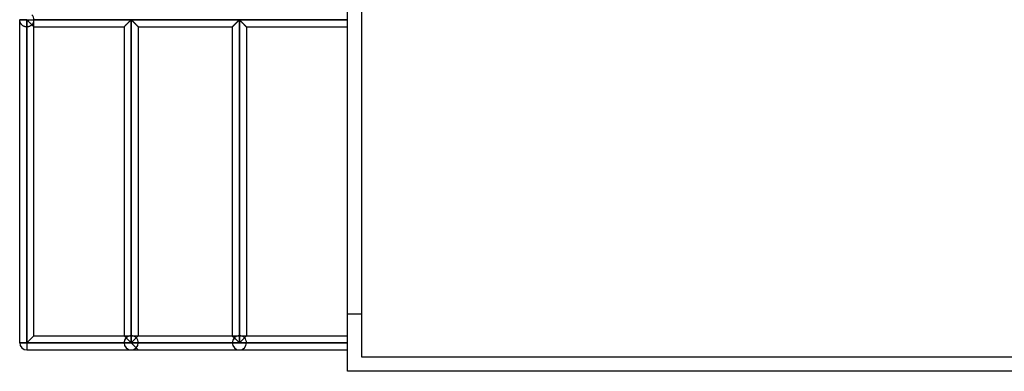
# Model space of a CAD drawing. Header units: millimetres. Extents: x -315 to 376, y -690 to 690.
# Tile 1 of 20: x -315 to 30, y -690 to -567. Entities that reach past the tile are written whole.
import ezdxf

# ---------------------------------------------------------------- set-up
doc = ezdxf.new("R2010")
doc.units = ezdxf.units.MM
doc.layers.add('MAIN-1', color=7, linetype='Continuous')
doc.layers.add('MAIN-2', color=7, linetype='Continuous')

msp = doc.modelspace()

# ---------------------------------------------------------------- linework, layer by layer
at = {"layer": 'MAIN-1'}
for p, q in [((-200, -690), (-200, 690)), ((-312.5, -566.67), (-315, -566.67)), ((-315, -566.74), (-312.5, -566.74)), ((-315, -680), (-315, -566.74)), ((-312.5, -566.67), (-312.5, -566.6)), ((-312.5, -566.67), (-200, -566.67)), ((-312.5, -566.74), (-312.5, -566.67)), ((-312.5, -566.74), (-312.42, -566.77)), ((-312.5, -680), (-312.5, -566.74)), ((-312.42, -566.77), (-312.36, -566.82)), ((-312.36, -566.82), (-312.31, -566.87)), ((-312.31, -566.87), (-312.25, -566.93)), ((-312.25, -566.93), (-312.19, -566.98)), ((-312.19, -566.98), (-312.13, -567.05)), ((-312.13, -567.05), (-312.06, -567.11)), ((-312.06, -567.11), (-312, -567.17)), ((-312, -567.17), (-311.93, -567.24)), ((-311.93, -567.24), (-311.86, -567.31)), ((-311.86, -567.31), (-311.79, -567.38)), ((-311.79, -567.38), (-311.72, -567.45)), ((-311.72, -567.45), (-311.65, -567.52)), ((-311.65, -567.52), (-311.58, -567.59)), ((-311.58, -567.59), (-311.5, -567.67)), ((-311.5, -567.67), (-311.43, -567.74)), ((-311.43, -567.74), (-311.36, -567.81)), ((-311.36, -567.81), (-311.28, -567.89)), ((-311.28, -567.89), (-311.21, -567.96)), ((-311.21, -567.96), (-311.14, -568.03)), ((-311.14, -568.03), (-311.06, -568.1)), ((-311.06, -568.1), (-310.99, -568.18)), ((-310.99, -568.18), (-310.92, -568.25)), ((-310.92, -568.25), (-310.85, -568.32)), ((-310.85, -568.32), (-310.78, -568.38)), ((-310.78, -568.38), (-310.72, -568.45)), ((-310.72, -568.45), (-310.65, -568.51)), ((-310.65, -568.51), (-310.59, -568.58)), ((-310.59, -568.58), (-310.53, -568.64)), ((-310.53, -568.64), (-310.47, -568.7)), ((-310.47, -568.7), (-310.41, -568.76)), ((-310.41, -568.76), (-310.35, -568.82)), ((-310.35, -568.82), (-310.3, -568.87)), ((-310.3, -568.87), (-310.25, -568.92)), ((-310.25, -568.92), (-310.2, -568.96)), ((-310.2, -568.96), (-310.16, -569)), ((-310.16, -569), (-310.13, -569.04)), ((-310.13, -569.04), (-310.09, -569.07)), ((-310.09, -569.07), (-310.07, -569.1)), ((-310.07, -569.1), (-310.04, -569.13)), ((-310.04, -569.13), (-310.02, -569.14)), ((-310.02, -569.14), (-310.01, -569.16)), ((-310.01, -569.16), (-310, -569.16)), ((-310, -569.16), (-310, -569.17)), ((-310, -677.5), (-310, -569.17)), ((-310, -569.17), (-278.4, -569.17)), ((-278.4, -569.17), (-278.39, -569.16)), ((-278.4, -569.17), (-278.4, -677.5)), ((-278.39, -569.16), (-278.38, -569.15)), ((-278.38, -569.15), (-278.36, -569.13)), ((-278.36, -569.13), (-278.33, -569.09)), ((-278.33, -569.09), (-278.29, -569.05)), ((-278.29, -569.05), (-278.24, -569)), ((-278.24, -569), (-278.18, -568.95)), ((-278.18, -568.95), (-278.12, -568.89)), ((-278.12, -568.89), (-278.05, -568.82)), ((-278.05, -568.82), (-277.97, -568.74)), ((-277.97, -568.74), (-277.89, -568.66)), ((-277.89, -568.66), (-277.81, -568.58)), ((-277.81, -568.58), (-277.73, -568.49)), ((-277.73, -568.49), (-277.64, -568.41)), ((-277.64, -568.41), (-277.55, -568.32)), ((-277.55, -568.32), (-277.46, -568.22)), ((-277.46, -568.22), (-277.36, -568.13)), ((-277.36, -568.13), (-277.26, -568.03)), ((-277.26, -568.03), (-277.17, -567.93)), ((-277.17, -567.93), (-277.07, -567.84)), ((-277.07, -567.84), (-276.97, -567.74)), ((-276.97, -567.74), (-276.87, -567.64)), ((-276.87, -567.64), (-276.77, -567.54)), ((-276.77, -567.54), (-276.68, -567.45)), ((-276.68, -567.45), (-276.58, -567.36)), ((-276.58, -567.36), (-276.49, -567.26)), ((-276.49, -567.26), (-276.4, -567.17)), ((-276.4, -567.17), (-276.31, -567.09)), ((-276.31, -567.09), (-276.23, -567)), ((-276.23, -567), (-276.15, -566.93)), ((-276.15, -566.93), (-276.07, -566.85)), ((-276.07, -566.85), (-276, -566.79)), ((-276, -566.79), (-275.9, -566.74)), ((-275.9, -566.74), (-275.8, -566.79)), ((-275.9, -566.74), (-275.9, -680)), ((-275.8, -566.79), (-275.73, -566.85)), ((-275.73, -566.85), (-275.65, -566.93)), ((-275.65, -566.93), (-275.57, -567)), ((-275.57, -567), (-275.49, -567.09)), ((-275.49, -567.09), (-275.4, -567.17)), ((-275.4, -567.17), (-275.31, -567.26)), ((-275.31, -567.26), (-275.22, -567.36)), ((-275.22, -567.36), (-275.12, -567.45)), ((-275.12, -567.45), (-275.03, -567.54)), ((-275.03, -567.54), (-274.93, -567.64)), ((-274.93, -567.64), (-274.83, -567.74)), ((-274.83, -567.74), (-274.73, -567.84)), ((-274.73, -567.84), (-274.63, -567.93)), ((-274.63, -567.93), (-274.54, -568.03)), ((-274.54, -568.03), (-274.44, -568.13)), ((-274.44, -568.13), (-274.34, -568.22)), ((-274.34, -568.22), (-274.25, -568.32)), ((-274.25, -568.32), (-274.16, -568.41)), ((-274.16, -568.41), (-274.07, -568.49)), ((-274.07, -568.49), (-273.99, -568.58)), ((-273.99, -568.58), (-273.91, -568.66)), ((-273.91, -568.66), (-273.83, -568.74)), ((-273.83, -568.74), (-273.75, -568.82)), ((-273.75, -568.82), (-273.68, -568.89)), ((-273.68, -568.89), (-273.62, -568.95)), ((-273.62, -568.95), (-273.56, -569)), ((-273.56, -569), (-273.51, -569.05)), ((-273.51, -569.05), (-273.47, -569.09)), ((-273.47, -569.09), (-273.44, -569.13)), ((-273.44, -569.13), (-273.42, -569.15)), ((-273.42, -569.15), (-273.41, -569.16)), ((-273.41, -569.16), (-273.4, -569.17)), ((-273.4, -569.17), (-240.45, -569.17)), ((-273.4, -569.17), (-273.4, -677.5)), ((-240.45, -569.17), (-240.44, -569.16)), ((-240.45, -569.17), (-240.45, -677.5)), ((-240.44, -569.16), (-240.43, -569.15)), ((-240.43, -569.15), (-240.41, -569.13)), ((-240.41, -569.13), (-240.38, -569.09)), ((-240.38, -569.09), (-240.34, -569.05)), ((-240.34, -569.05), (-240.29, -569)), ((-240.29, -569), (-240.23, -568.95)), ((-240.23, -568.95), (-240.17, -568.89)), ((-240.17, -568.89), (-240.1, -568.82)), ((-240.1, -568.82), (-240.02, -568.74)), ((-240.02, -568.74), (-239.94, -568.66)), ((-239.94, -568.66), (-239.86, -568.58)), ((-239.86, -568.58), (-239.78, -568.49)), ((-239.78, -568.49), (-239.69, -568.41)), ((-239.69, -568.41), (-239.6, -568.32)), ((-239.6, -568.32), (-239.51, -568.22)), ((-239.51, -568.22), (-239.41, -568.13)), ((-239.41, -568.13), (-239.31, -568.03)), ((-239.31, -568.03), (-239.22, -567.93)), ((-239.22, -567.93), (-239.12, -567.84)), ((-239.12, -567.84), (-239.02, -567.74)), ((-239.02, -567.74), (-238.92, -567.64)), ((-238.92, -567.64), (-238.82, -567.54)), ((-238.82, -567.54), (-238.73, -567.45)), ((-238.73, -567.45), (-238.63, -567.36)), ((-238.63, -567.36), (-238.54, -567.26)), ((-238.54, -567.26), (-238.45, -567.17)), ((-238.45, -567.17), (-238.36, -567.09)), ((-238.36, -567.09), (-238.28, -567)), ((-238.28, -567), (-238.2, -566.93)), ((-238.2, -566.93), (-238.12, -566.85)), ((-238.12, -566.85), (-238.05, -566.79)), ((-238.05, -566.79), (-237.95, -566.74)), ((-237.95, -566.74), (-237.95, -680)), ((-237.95, -566.74), (-237.85, -566.79)), ((-237.85, -566.79), (-237.77, -566.86)), ((-237.77, -566.86), (-237.69, -566.93)), ((-237.69, -566.93), (-237.61, -567.01)), ((-237.61, -567.01), (-237.52, -567.1)), ((-237.52, -567.1), (-237.43, -567.19)), ((-237.43, -567.19), (-237.34, -567.28)), ((-237.34, -567.28), (-237.24, -567.38)), ((-237.24, -567.38), (-237.14, -567.48)), ((-237.14, -567.48), (-237.05, -567.57)), ((-237.05, -567.57), (-236.94, -567.67)), ((-236.94, -567.67), (-236.84, -567.78)), ((-236.84, -567.78), (-236.74, -567.88)), ((-236.74, -567.88), (-236.64, -567.98)), ((-236.64, -567.98), (-236.54, -568.08)), ((-236.54, -568.08), (-236.44, -568.18)), ((-236.44, -568.18), (-236.35, -568.27)), ((-236.35, -568.27), (-236.25, -568.37)), ((-236.25, -568.37), (-236.16, -568.46)), ((-236.16, -568.46), (-236.07, -568.55)), ((-236.07, -568.55), (-235.98, -568.63)), ((-235.98, -568.63), (-235.9, -568.72)), ((-235.9, -568.72), (-235.82, -568.8)), ((-235.82, -568.8), (-235.75, -568.87)), ((-235.75, -568.87), (-235.68, -568.94)), ((-235.68, -568.94), (-235.62, -568.99)), ((-235.62, -568.99), (-235.57, -569.05)), ((-235.57, -569.05), (-235.53, -569.09)), ((-235.53, -569.09), (-235.49, -569.12)), ((-235.49, -569.12), (-235.47, -569.15)), ((-235.47, -569.15), (-235.46, -569.16)), ((-235.46, -569.16), (-235.45, -569.17)), ((-235.45, -569.17), (-200, -569.17)), ((-235.45, -569.17), (-235.45, -677.5)), ((-312.5, -680), (-315, -680)), ((-312.5, -680), (-310, -677.5)), ((-275.9, -680), (-312.5, -680)), ((-312.5, -680), (-312.5, -682.5)), ((-310, -677.5), (-278.4, -677.5)), ((-275.9, -680), (-278.4, -677.5)), ((-273.4, -677.5), (-275.9, -680)), ((-237.95, -680), (-275.9, -680)), ((-273.4, -677.5), (-240.45, -677.5)), ((-240.45, -677.5), (-237.95, -680)), ((-235.45, -677.5), (-237.95, -680)), ((-200, -680), (-237.95, -680)), ((-235.45, -677.5), (-200, -677.5)), ((-312.5, -682.5), (-275.9, -682.5)), ((-275.9, -682.5), (-237.95, -682.5)), ((-237.95, -682.5), (-200, -682.5)), ((200, -690), (-200, -690))]:
    msp.add_line(p, q, dxfattribs=at)
for centre, start, end in [((-312.5, -566.67), 178.3794, 180), ((-312.5, -566.67), 180, 181.6206), ((-312.5, -680), 180, 270)]:
    msp.add_arc(centre, 2.5, start, end, dxfattribs=at)
at = {"layer": 'MAIN-2'}
for p, q in [((-195, -685), (-195, 685)), ((-315, -566.67), (-315, -566.67)), ((-312.5, -566.67), (-315, -566.67)), ((-312.5, -566.74), (-315, -566.74)), ((-315, -566.8), (-315, -566.74)), ((-314.99, -566.89), (-315, -566.8)), ((-314.98, -566.98), (-314.99, -566.89)), ((-314.97, -567.08), (-314.98, -566.98)), ((-314.95, -567.18), (-314.97, -567.08)), ((-314.92, -567.29), (-314.95, -567.18)), ((-314.89, -567.41), (-314.92, -567.29)), ((-314.85, -567.52), (-314.89, -567.41)), ((-314.8, -567.64), (-314.85, -567.52)), ((-314.75, -567.76), (-314.8, -567.64)), ((-314.69, -567.88), (-314.75, -567.76)), ((-314.61, -568), (-314.69, -567.88)), ((-314.54, -568.12), (-314.61, -568)), ((-314.45, -568.23), (-314.54, -568.12)), ((-314.35, -568.35), (-314.45, -568.23)), ((-314.25, -568.45), (-314.35, -568.35)), ((-314.13, -568.56), (-314.25, -568.45)), ((-314.01, -568.66), (-314.13, -568.56)), ((-313.87, -568.76), (-314.01, -568.66)), ((-313.72, -568.85), (-313.87, -568.76)), ((-313.57, -568.93), (-313.72, -568.85)), ((-313.4, -569), (-313.57, -568.93)), ((-313.23, -569.06), (-313.4, -569)), ((-313.05, -569.11), (-313.23, -569.06)), ((-312.87, -569.14), (-313.05, -569.11)), ((-312.69, -569.16), (-312.87, -569.14)), ((-312.5, -569.17), (-312.69, -569.16)), ((-312.5, -566.6), (-312.5, -566.67)), ((-312.5, -566.67), (-312.5, -566.74)), ((-312.5, -566.67), (-200, -566.67)), ((-312.5, -566.74), (-312.5, -680)), ((-312.4, -566.79), (-312.5, -566.74)), ((-312.39, -569.16), (-312.5, -569.17)), ((-312.5, -569.17), (-312.5, -680)), ((-312.5, -569.17), (-312.5, -680)), ((-312.5, -680), (-312.5, -569.17)), ((-312.5, -569.17), (-312.5, -680)), ((-312.5, -680), (-312.5, -569.17)), ((-312.5, -569.17), (-312.5, -680)), ((-312.5, -680), (-312.5, -569.17)), ((-312.5, -569.17), (-312.5, -680)), ((-312.5, -680), (-312.5, -569.17)), ((-312.5, -569.17), (-312.5, -680)), ((-312.5, -680), (-312.5, -569.17)), ((-312.5, -569.17), (-312.5, -680)), ((-312.5, -680), (-312.5, -569.17)), ((-312.5, -569.17), (-312.5, -680)), ((-312.5, -680), (-312.5, -569.17)), ((-312.5, -569.17), (-312.5, -680)), ((-312.5, -680), (-312.5, -569.17)), ((-312.5, -569.17), (-312.5, -680)), ((-312.5, -680), (-312.5, -569.17)), ((-312.5, -569.17), (-312.5, -680)), ((-312.5, -680), (-312.5, -569.17)), ((-312.5, -569.17), (-312.5, -680)), ((-312.5, -680), (-312.5, -569.17)), ((-312.5, -569.17), (-312.5, -680)), ((-312.5, -680), (-312.5, -569.17)), ((-312.5, -569.17), (-312.5, -680)), ((-312.5, -680), (-312.5, -569.17)), ((-312.5, -569.17), (-312.5, -680)), ((-312.5, -680), (-312.5, -569.17)), ((-312.5, -569.17), (-312.5, -680)), ((-312.5, -680), (-312.5, -569.17)), ((-312.5, -569.17), (-312.5, -680)), ((-312.5, -680), (-312.5, -569.17)), ((-312.5, -569.17), (-312.5, -680)), ((-312.5, -680), (-312.5, -569.17)), ((-312.5, -569.17), (-312.5, -680)), ((-312.5, -680), (-312.5, -569.17)), ((-312.5, -569.17), (-312.5, -680)), ((-312.5, -680), (-312.5, -569.17)), ((-312.5, -569.17), (-312.5, -680)), ((-312.5, -680), (-312.5, -569.17)), ((-312.5, -569.17), (-312.5, -680)), ((-312.5, -680), (-312.5, -569.17)), ((-312.5, -569.17), (-312.5, -680)), ((-312.5, -680), (-312.5, -569.17)), ((-312.5, -569.17), (-312.5, -680)), ((-312.5, -680), (-312.5, -569.17)), ((-312.5, -680), (-312.5, -569.17)), ((-312.31, -566.87), (-312.4, -566.79)), ((-312.28, -569.16), (-312.39, -569.16)), ((-312.23, -566.95), (-312.31, -566.87)), ((-312.17, -569.15), (-312.28, -569.16)), ((-312.14, -567.03), (-312.23, -566.95)), ((-312.07, -569.13), (-312.17, -569.15)), ((-312.05, -567.12), (-312.14, -567.03)), ((-311.96, -569.11), (-312.07, -569.13)), ((-311.95, -567.22), (-312.05, -567.12)), ((-311.85, -569.08), (-311.96, -569.11)), ((-311.85, -567.32), (-311.95, -567.22)), ((-311.75, -567.42), (-311.85, -567.32)), ((-311.75, -569.05), (-311.85, -569.08)), ((-311.65, -567.52), (-311.75, -567.42)), ((-311.65, -569.02), (-311.75, -569.05)), ((-311.54, -567.63), (-311.65, -567.52)), ((-311.55, -568.98), (-311.65, -569.02)), ((-311.45, -568.94), (-311.55, -568.98)), ((-311.44, -567.73), (-311.54, -567.63)), ((-311.36, -568.89), (-311.45, -568.94)), ((-311.33, -567.84), (-311.44, -567.73)), ((-311.27, -568.84), (-311.36, -568.89)), ((-311.22, -567.95), (-311.33, -567.84)), ((-311.18, -568.79), (-311.27, -568.84)), ((-311.12, -568.05), (-311.22, -567.95)), ((-311.1, -568.74), (-311.18, -568.79)), ((-311.01, -568.16), (-311.12, -568.05)), ((-311.02, -568.68), (-311.1, -568.74)), ((-310.94, -568.62), (-311.02, -568.68)), ((-310.91, -568.26), (-311.01, -568.16)), ((-310.87, -568.56), (-310.94, -568.62)), ((-310.81, -568.36), (-310.91, -568.26)), ((-310.8, -568.5), (-310.87, -568.56)), ((-310.72, -568.45), (-310.81, -568.36)), ((-310.73, -568.44), (-310.8, -568.5)), ((-310.66, -568.5), (-310.73, -568.44)), ((-310.73, -568.44), (-310.64, -568.53)), ((-310.62, -568.55), (-310.72, -568.45)), ((-310.59, -568.57), (-310.66, -568.5)), ((-310.64, -568.53), (-310.55, -568.62)), ((-310.53, -568.64), (-310.62, -568.55)), ((-310.53, -568.64), (-310.59, -568.57)), ((-310.55, -568.62), (-310.46, -568.71)), ((-310.46, -568.71), (-310.53, -568.64)), ((-310.44, -568.72), (-310.53, -568.64)), ((-310.4, -568.77), (-310.46, -568.71)), ((-310.46, -568.71), (-310.38, -568.79)), ((-310.36, -568.81), (-310.44, -568.72)), ((-310.34, -568.83), (-310.4, -568.77)), ((-310.38, -568.79), (-310.3, -568.87)), ((-310.29, -568.88), (-310.36, -568.81)), ((-310.29, -568.88), (-310.34, -568.83)), ((-310.3, -568.87), (-310.23, -568.94)), ((-310.23, -568.93), (-310.29, -568.88)), ((-310.22, -568.95), (-310.29, -568.88)), ((-310.19, -568.98), (-310.23, -568.93)), ((-310.23, -568.94), (-310.17, -569)), ((-310.16, -569.01), (-310.22, -568.95)), ((-310.14, -569.02), (-310.19, -568.98)), ((-310.17, -569), (-310.11, -569.05)), ((-310.11, -569.06), (-310.16, -569.01)), ((-310.11, -569.06), (-310.14, -569.02)), ((-310.11, -569.05), (-310.07, -569.1)), ((-310.08, -569.09), (-310.11, -569.06)), ((-310.06, -569.1), (-310.11, -569.06)), ((-310.05, -569.12), (-310.08, -569.09)), ((-310.07, -569.1), (-310.04, -569.13)), ((-310.03, -569.14), (-310.06, -569.1)), ((-310.03, -569.14), (-310.05, -569.12)), ((-310.04, -569.13), (-310.01, -569.15)), ((-310.01, -569.15), (-310.03, -569.14)), ((-310.01, -569.16), (-310.03, -569.14)), ((-310, -569.16), (-310.01, -569.15)), ((-310.01, -569.15), (-310, -569.16)), ((-310, -569.17), (-310.01, -569.16)), ((-310, -566.67), (-310, -566.67)), ((-200, -566.67), (-310, -566.67)), ((-200, -566.67), (-310, -566.67)), ((-310, -569.17), (-310, -566.74)), ((-310, -569.17), (-310, -569.16)), ((-310, -569.16), (-310, -569.17)), ((-278.39, -569.16), (-278.4, -569.17)), ((-278.39, -569.16), (-278.4, -569.17)), ((-278.4, -569.17), (-278.39, -569.16)), ((-278.4, -569.17), (-278.4, -569.17)), ((-278.37, -569.14), (-278.39, -569.16)), ((-278.39, -569.16), (-278.37, -569.14)), ((-278.38, -569.15), (-278.39, -569.16)), ((-278.36, -569.13), (-278.38, -569.15)), ((-278.34, -569.11), (-278.37, -569.14)), ((-278.37, -569.14), (-278.34, -569.11)), ((-278.33, -569.09), (-278.36, -569.13)), ((-278.31, -569.08), (-278.34, -569.11)), ((-278.34, -569.11), (-278.31, -569.08)), ((-278.29, -569.05), (-278.33, -569.09)), ((-278.27, -569.03), (-278.31, -569.08)), ((-278.31, -569.08), (-278.27, -569.03)), ((-278.24, -569), (-278.29, -569.05)), ((-278.21, -568.98), (-278.27, -569.03)), ((-278.27, -569.03), (-278.21, -568.98)), ((-278.18, -568.95), (-278.24, -569)), ((-278.16, -568.92), (-278.21, -568.98)), ((-278.21, -568.98), (-278.16, -568.92)), ((-278.12, -568.89), (-278.18, -568.95)), ((-278.09, -568.86), (-278.16, -568.92)), ((-278.16, -568.92), (-278.09, -568.86)), ((-278.05, -568.82), (-278.12, -568.89)), ((-278.02, -568.79), (-278.09, -568.86)), ((-278.09, -568.86), (-278.02, -568.79)), ((-277.97, -568.74), (-278.05, -568.82)), ((-277.95, -568.71), (-278.02, -568.79)), ((-278.02, -568.79), (-277.95, -568.71)), ((-277.89, -568.66), (-277.97, -568.74)), ((-277.87, -568.63), (-277.95, -568.71)), ((-277.95, -568.71), (-277.87, -568.63)), ((-277.81, -568.58), (-277.89, -568.66)), ((-277.78, -568.55), (-277.87, -568.63)), ((-277.87, -568.63), (-277.78, -568.55)), ((-277.73, -568.49), (-277.81, -568.58)), ((-277.7, -568.47), (-277.78, -568.55)), ((-277.78, -568.55), (-277.7, -568.47)), ((-277.64, -568.41), (-277.73, -568.49)), ((-277.61, -568.38), (-277.7, -568.47)), ((-277.7, -568.47), (-277.61, -568.38)), ((-277.55, -568.32), (-277.64, -568.41)), ((-277.52, -568.29), (-277.61, -568.38)), ((-277.61, -568.38), (-277.52, -568.29)), ((-277.46, -568.22), (-277.55, -568.32)), ((-277.43, -568.2), (-277.52, -568.29)), ((-277.52, -568.29), (-277.43, -568.2)), ((-277.36, -568.13), (-277.46, -568.22)), ((-277.34, -568.11), (-277.43, -568.2)), ((-277.43, -568.2), (-277.34, -568.11)), ((-277.26, -568.03), (-277.36, -568.13)), ((-277.24, -568.01), (-277.34, -568.11)), ((-277.34, -568.11), (-277.24, -568.01)), ((-277.17, -567.93), (-277.26, -568.03)), ((-277.15, -567.91), (-277.24, -568.01)), ((-277.24, -568.01), (-277.15, -567.91)), ((-277.07, -567.84), (-277.17, -567.93)), ((-277.05, -567.82), (-277.15, -567.91)), ((-277.15, -567.91), (-277.05, -567.82)), ((-276.97, -567.74), (-277.07, -567.84)), ((-276.95, -567.72), (-277.05, -567.82)), ((-277.05, -567.82), (-276.95, -567.72)), ((-276.87, -567.64), (-276.97, -567.74)), ((-276.86, -567.62), (-276.95, -567.72)), ((-276.95, -567.72), (-276.86, -567.62)), ((-276.77, -567.54), (-276.87, -567.64)), ((-276.76, -567.53), (-276.86, -567.62)), ((-276.86, -567.62), (-276.76, -567.53)), ((-276.68, -567.45), (-276.77, -567.54)), ((-276.67, -567.44), (-276.76, -567.53)), ((-276.76, -567.53), (-276.67, -567.44)), ((-276.58, -567.36), (-276.68, -567.45)), ((-276.57, -567.34), (-276.67, -567.44)), ((-276.67, -567.44), (-276.57, -567.34)), ((-276.49, -567.26), (-276.58, -567.36)), ((-276.48, -567.25), (-276.57, -567.34)), ((-276.57, -567.34), (-276.48, -567.25)), ((-276.4, -567.17), (-276.49, -567.26)), ((-276.39, -567.17), (-276.48, -567.25)), ((-276.48, -567.25), (-276.39, -567.17)), ((-276.31, -567.09), (-276.4, -567.17)), ((-276.31, -567.08), (-276.39, -567.17)), ((-276.39, -567.17), (-276.31, -567.08)), ((-276.23, -567), (-276.31, -567.09)), ((-276.23, -567), (-276.31, -567.08)), ((-276.31, -567.08), (-276.23, -567)), ((-276.15, -566.92), (-276.23, -567)), ((-276.23, -567), (-276.15, -566.92)), ((-276.15, -566.93), (-276.23, -567)), ((-276.07, -566.85), (-276.15, -566.93)), ((-276.07, -566.85), (-276.15, -566.92)), ((-276.15, -566.92), (-276.07, -566.85)), ((-276, -566.79), (-276.07, -566.85)), ((-276, -566.79), (-276.07, -566.85)), ((-276.07, -566.85), (-276, -566.79)), ((-275.9, -566.74), (-276, -566.79)), ((-275.9, -566.74), (-276, -566.79)), ((-276, -566.79), (-275.9, -566.74)), ((-275.8, -566.79), (-275.9, -566.74)), ((-275.9, -677.5), (-275.9, -566.74)), ((-275.9, -566.74), (-275.9, -677.5)), ((-275.9, -680), (-275.9, -566.74)), ((-275.9, -566.74), (-275.8, -566.79)), ((-275.8, -566.79), (-275.9, -566.74)), ((-275.73, -566.85), (-275.8, -566.79)), ((-275.8, -566.79), (-275.73, -566.85)), ((-275.73, -566.85), (-275.8, -566.79)), ((-275.65, -566.93), (-275.73, -566.85)), ((-275.73, -566.85), (-275.65, -566.92)), ((-275.65, -566.92), (-275.73, -566.85)), ((-275.65, -566.92), (-275.57, -567)), ((-275.57, -567), (-275.65, -566.92)), ((-275.57, -567), (-275.65, -566.93)), ((-275.49, -567.09), (-275.57, -567)), ((-275.57, -567), (-275.49, -567.08)), ((-275.49, -567.08), (-275.57, -567)), ((-275.49, -567.08), (-275.41, -567.17)), ((-275.41, -567.17), (-275.49, -567.08)), ((-275.4, -567.17), (-275.49, -567.09)), ((-275.41, -567.17), (-275.32, -567.25)), ((-275.32, -567.25), (-275.41, -567.17)), ((-275.31, -567.26), (-275.4, -567.17)), ((-275.32, -567.25), (-275.23, -567.34)), ((-275.23, -567.34), (-275.32, -567.25)), ((-275.22, -567.36), (-275.31, -567.26)), ((-275.23, -567.34), (-275.13, -567.44)), ((-275.13, -567.44), (-275.23, -567.34)), ((-275.12, -567.45), (-275.22, -567.36)), ((-275.13, -567.44), (-275.04, -567.53)), ((-275.04, -567.53), (-275.13, -567.44)), ((-275.03, -567.54), (-275.12, -567.45)), ((-275.04, -567.53), (-274.94, -567.62)), ((-274.94, -567.62), (-275.04, -567.53)), ((-274.93, -567.64), (-275.03, -567.54)), ((-274.94, -567.62), (-274.85, -567.72)), ((-274.85, -567.72), (-274.94, -567.62)), ((-274.83, -567.74), (-274.93, -567.64)), ((-274.85, -567.72), (-274.75, -567.82)), ((-274.75, -567.82), (-274.85, -567.72)), ((-274.73, -567.84), (-274.83, -567.74)), ((-274.75, -567.82), (-274.65, -567.91)), ((-274.65, -567.91), (-274.75, -567.82)), ((-274.63, -567.93), (-274.73, -567.84)), ((-274.65, -567.91), (-274.56, -568.01)), ((-274.56, -568.01), (-274.65, -567.91)), ((-274.54, -568.03), (-274.63, -567.93)), ((-274.56, -568.01), (-274.46, -568.11)), ((-274.46, -568.11), (-274.56, -568.01)), ((-274.44, -568.13), (-274.54, -568.03)), ((-274.46, -568.11), (-274.37, -568.2)), ((-274.37, -568.2), (-274.46, -568.11)), ((-274.34, -568.22), (-274.44, -568.13)), ((-274.37, -568.2), (-274.28, -568.29)), ((-274.28, -568.29), (-274.37, -568.2)), ((-274.25, -568.32), (-274.34, -568.22)), ((-274.28, -568.29), (-274.19, -568.38)), ((-274.19, -568.38), (-274.28, -568.29)), ((-274.16, -568.41), (-274.25, -568.32)), ((-274.19, -568.38), (-274.1, -568.47)), ((-274.1, -568.47), (-274.19, -568.38)), ((-274.07, -568.49), (-274.16, -568.41)), ((-274.1, -568.47), (-274.02, -568.55)), ((-274.02, -568.55), (-274.1, -568.47)), ((-273.99, -568.58), (-274.07, -568.49)), ((-274.02, -568.55), (-273.93, -568.63)), ((-273.93, -568.63), (-274.02, -568.55)), ((-273.91, -568.66), (-273.99, -568.58)), ((-273.93, -568.63), (-273.85, -568.71)), ((-273.85, -568.71), (-273.93, -568.63)), ((-273.83, -568.74), (-273.91, -568.66)), ((-273.85, -568.71), (-273.78, -568.79)), ((-273.78, -568.79), (-273.85, -568.71)), ((-273.75, -568.82), (-273.83, -568.74)), ((-273.78, -568.79), (-273.71, -568.86)), ((-273.71, -568.86), (-273.78, -568.79)), ((-273.68, -568.89), (-273.75, -568.82)), ((-273.71, -568.86), (-273.64, -568.92)), ((-273.64, -568.92), (-273.71, -568.86)), ((-273.62, -568.95), (-273.68, -568.89)), ((-273.64, -568.92), (-273.59, -568.98)), ((-273.59, -568.98), (-273.64, -568.92)), ((-273.56, -569), (-273.62, -568.95)), ((-273.59, -568.98), (-273.53, -569.03)), ((-273.53, -569.03), (-273.59, -568.98)), ((-273.51, -569.05), (-273.56, -569)), ((-273.53, -569.03), (-273.49, -569.08)), ((-273.49, -569.08), (-273.53, -569.03)), ((-273.47, -569.09), (-273.51, -569.05)), ((-273.49, -569.08), (-273.46, -569.11)), ((-273.46, -569.11), (-273.49, -569.08)), ((-273.44, -569.13), (-273.47, -569.09)), ((-273.46, -569.11), (-273.43, -569.14)), ((-273.43, -569.14), (-273.46, -569.11)), ((-273.42, -569.15), (-273.44, -569.13)), ((-273.43, -569.14), (-273.41, -569.16)), ((-273.41, -569.16), (-273.43, -569.14)), ((-273.41, -569.16), (-273.42, -569.15)), ((-273.4, -569.17), (-273.41, -569.16)), ((-273.41, -569.16), (-273.4, -569.17)), ((-273.4, -569.17), (-273.41, -569.16)), ((-273.4, -569.17), (-273.4, -569.17)), ((-240.44, -569.16), (-240.45, -569.17)), ((-240.44, -569.16), (-240.45, -569.17)), ((-240.45, -569.17), (-240.44, -569.16)), ((-240.45, -569.17), (-240.45, -569.17)), ((-240.42, -569.14), (-240.44, -569.16)), ((-240.44, -569.16), (-240.42, -569.14)), ((-240.43, -569.15), (-240.44, -569.16)), ((-240.41, -569.13), (-240.43, -569.15)), ((-240.39, -569.11), (-240.42, -569.14)), ((-240.42, -569.14), (-240.39, -569.11)), ((-240.38, -569.09), (-240.41, -569.13)), ((-240.36, -569.08), (-240.39, -569.11)), ((-240.39, -569.11), (-240.36, -569.08)), ((-240.34, -569.05), (-240.38, -569.09)), ((-240.32, -569.03), (-240.36, -569.08)), ((-240.36, -569.08), (-240.32, -569.03)), ((-240.29, -569), (-240.34, -569.05)), ((-240.26, -568.98), (-240.32, -569.03)), ((-240.32, -569.03), (-240.26, -568.98)), ((-240.23, -568.95), (-240.29, -569)), ((-240.21, -568.92), (-240.26, -568.98)), ((-240.26, -568.98), (-240.21, -568.92)), ((-240.17, -568.89), (-240.23, -568.95)), ((-240.14, -568.86), (-240.21, -568.92)), ((-240.21, -568.92), (-240.14, -568.86)), ((-240.1, -568.82), (-240.17, -568.89)), ((-240.07, -568.79), (-240.14, -568.86)), ((-240.14, -568.86), (-240.07, -568.79)), ((-240.02, -568.74), (-240.1, -568.82)), ((-240, -568.71), (-240.07, -568.79)), ((-240.07, -568.79), (-240, -568.71)), ((-239.94, -568.66), (-240.02, -568.74)), ((-239.92, -568.63), (-240, -568.71)), ((-240, -568.71), (-239.92, -568.63)), ((-239.86, -568.58), (-239.94, -568.66)), ((-239.83, -568.55), (-239.92, -568.63)), ((-239.92, -568.63), (-239.83, -568.55)), ((-239.78, -568.49), (-239.86, -568.58)), ((-239.75, -568.47), (-239.83, -568.55)), ((-239.83, -568.55), (-239.75, -568.47)), ((-239.69, -568.41), (-239.78, -568.49)), ((-239.66, -568.38), (-239.75, -568.47)), ((-239.75, -568.47), (-239.66, -568.38)), ((-239.6, -568.32), (-239.69, -568.41)), ((-239.57, -568.29), (-239.66, -568.38)), ((-239.66, -568.38), (-239.57, -568.29)), ((-239.51, -568.22), (-239.6, -568.32)), ((-239.48, -568.2), (-239.57, -568.29)), ((-239.57, -568.29), (-239.48, -568.2)), ((-239.41, -568.13), (-239.51, -568.22)), ((-239.39, -568.11), (-239.48, -568.2)), ((-239.48, -568.2), (-239.39, -568.11)), ((-239.31, -568.03), (-239.41, -568.13)), ((-239.29, -568.01), (-239.39, -568.11)), ((-239.39, -568.11), (-239.29, -568.01)), ((-239.22, -567.93), (-239.31, -568.03)), ((-239.2, -567.91), (-239.29, -568.01)), ((-239.29, -568.01), (-239.2, -567.91)), ((-239.12, -567.84), (-239.22, -567.93)), ((-239.1, -567.82), (-239.2, -567.91)), ((-239.2, -567.91), (-239.1, -567.82)), ((-239.02, -567.74), (-239.12, -567.84)), ((-239, -567.72), (-239.1, -567.82)), ((-239.1, -567.82), (-239, -567.72)), ((-238.92, -567.64), (-239.02, -567.74)), ((-238.91, -567.62), (-239, -567.72)), ((-239, -567.72), (-238.91, -567.62)), ((-238.82, -567.54), (-238.92, -567.64)), ((-238.81, -567.53), (-238.91, -567.62)), ((-238.91, -567.62), (-238.81, -567.53)), ((-238.73, -567.45), (-238.82, -567.54)), ((-238.72, -567.44), (-238.81, -567.53)), ((-238.81, -567.53), (-238.72, -567.44)), ((-238.63, -567.36), (-238.73, -567.45)), ((-238.62, -567.34), (-238.72, -567.44)), ((-238.72, -567.44), (-238.62, -567.34)), ((-238.54, -567.26), (-238.63, -567.36)), ((-238.53, -567.25), (-238.62, -567.34)), ((-238.62, -567.34), (-238.53, -567.25)), ((-238.45, -567.17), (-238.54, -567.26)), ((-238.44, -567.17), (-238.53, -567.25)), ((-238.53, -567.25), (-238.44, -567.17)), ((-238.36, -567.09), (-238.45, -567.17)), ((-238.36, -567.08), (-238.44, -567.17)), ((-238.44, -567.17), (-238.36, -567.08)), ((-238.28, -567), (-238.36, -567.09)), ((-238.28, -567), (-238.36, -567.08)), ((-238.36, -567.08), (-238.28, -567)), ((-238.2, -566.92), (-238.28, -567)), ((-238.28, -567), (-238.2, -566.92)), ((-238.2, -566.93), (-238.28, -567)), ((-238.12, -566.85), (-238.2, -566.93)), ((-238.12, -566.85), (-238.2, -566.92)), ((-238.2, -566.92), (-238.12, -566.85)), ((-238.05, -566.79), (-238.12, -566.85)), ((-238.05, -566.79), (-238.12, -566.85)), ((-238.12, -566.85), (-238.05, -566.79)), ((-237.95, -566.74), (-238.05, -566.79)), ((-237.95, -566.74), (-238.05, -566.79)), ((-238.05, -566.79), (-237.95, -566.74)), ((-237.95, -677.5), (-237.95, -566.74)), ((-237.85, -566.79), (-237.95, -566.74)), ((-237.95, -566.74), (-237.95, -677.5)), ((-237.95, -680), (-237.95, -566.74)), ((-237.95, -566.74), (-237.85, -566.79)), ((-237.85, -566.79), (-237.95, -566.74)), ((-237.78, -566.85), (-237.85, -566.79)), ((-237.85, -566.79), (-237.78, -566.85)), ((-237.78, -566.85), (-237.85, -566.79)), ((-237.7, -566.93), (-237.78, -566.85)), ((-237.78, -566.85), (-237.7, -566.92)), ((-237.7, -566.92), (-237.78, -566.85)), ((-237.7, -566.92), (-237.62, -567)), ((-237.62, -567), (-237.7, -566.92)), ((-237.62, -567), (-237.7, -566.93)), ((-237.54, -567.09), (-237.62, -567)), ((-237.62, -567), (-237.54, -567.08)), ((-237.54, -567.08), (-237.62, -567)), ((-237.54, -567.08), (-237.46, -567.17)), ((-237.46, -567.17), (-237.54, -567.08)), ((-237.45, -567.17), (-237.54, -567.09)), ((-237.46, -567.17), (-237.37, -567.25)), ((-237.37, -567.25), (-237.46, -567.17)), ((-237.36, -567.26), (-237.45, -567.17)), ((-237.37, -567.25), (-237.28, -567.34)), ((-237.28, -567.34), (-237.37, -567.25)), ((-237.27, -567.36), (-237.36, -567.26)), ((-237.28, -567.34), (-237.18, -567.44)), ((-237.18, -567.44), (-237.28, -567.34)), ((-237.17, -567.45), (-237.27, -567.36)), ((-237.18, -567.44), (-237.09, -567.53)), ((-237.09, -567.53), (-237.18, -567.44)), ((-237.08, -567.54), (-237.17, -567.45)), ((-237.09, -567.53), (-236.99, -567.62)), ((-236.99, -567.62), (-237.09, -567.53)), ((-236.98, -567.64), (-237.08, -567.54)), ((-236.99, -567.62), (-236.9, -567.72)), ((-236.9, -567.72), (-236.99, -567.62)), ((-236.88, -567.74), (-236.98, -567.64)), ((-236.9, -567.72), (-236.8, -567.82)), ((-236.8, -567.82), (-236.9, -567.72)), ((-236.78, -567.84), (-236.88, -567.74)), ((-236.8, -567.82), (-236.7, -567.91)), ((-236.7, -567.91), (-236.8, -567.82)), ((-236.68, -567.93), (-236.78, -567.84)), ((-236.7, -567.91), (-236.61, -568.01)), ((-236.61, -568.01), (-236.7, -567.91)), ((-236.59, -568.03), (-236.68, -567.93)), ((-236.61, -568.01), (-236.51, -568.11)), ((-236.51, -568.11), (-236.61, -568.01)), ((-236.49, -568.13), (-236.59, -568.03)), ((-236.51, -568.11), (-236.42, -568.2)), ((-236.42, -568.2), (-236.51, -568.11)), ((-236.39, -568.22), (-236.49, -568.13)), ((-236.42, -568.2), (-236.33, -568.29)), ((-236.33, -568.29), (-236.42, -568.2)), ((-236.3, -568.32), (-236.39, -568.22)), ((-236.33, -568.29), (-236.24, -568.38)), ((-236.24, -568.38), (-236.33, -568.29)), ((-236.21, -568.41), (-236.3, -568.32)), ((-236.24, -568.38), (-236.15, -568.47)), ((-236.15, -568.47), (-236.24, -568.38)), ((-236.12, -568.49), (-236.21, -568.41)), ((-236.15, -568.47), (-236.07, -568.55)), ((-236.07, -568.55), (-236.15, -568.47)), ((-236.04, -568.58), (-236.12, -568.49)), ((-236.07, -568.55), (-235.98, -568.63)), ((-235.98, -568.63), (-236.07, -568.55)), ((-235.96, -568.66), (-236.04, -568.58)), ((-235.98, -568.63), (-235.9, -568.71)), ((-235.9, -568.71), (-235.98, -568.63)), ((-235.88, -568.74), (-235.96, -568.66)), ((-235.9, -568.71), (-235.83, -568.79)), ((-235.83, -568.79), (-235.9, -568.71)), ((-235.8, -568.82), (-235.88, -568.74)), ((-235.83, -568.79), (-235.76, -568.86)), ((-235.76, -568.86), (-235.83, -568.79)), ((-235.73, -568.89), (-235.8, -568.82)), ((-235.76, -568.86), (-235.69, -568.92)), ((-235.69, -568.92), (-235.76, -568.86)), ((-235.67, -568.95), (-235.73, -568.89)), ((-235.69, -568.92), (-235.64, -568.98)), ((-235.64, -568.98), (-235.69, -568.92)), ((-235.61, -569), (-235.67, -568.95)), ((-235.64, -568.98), (-235.58, -569.03)), ((-235.58, -569.03), (-235.64, -568.98)), ((-235.56, -569.05), (-235.61, -569)), ((-235.58, -569.03), (-235.54, -569.08)), ((-235.54, -569.08), (-235.58, -569.03)), ((-235.52, -569.09), (-235.56, -569.05)), ((-235.54, -569.08), (-235.51, -569.11)), ((-235.51, -569.11), (-235.54, -569.08)), ((-235.49, -569.13), (-235.52, -569.09)), ((-235.51, -569.11), (-235.48, -569.14)), ((-235.48, -569.14), (-235.51, -569.11)), ((-235.47, -569.15), (-235.49, -569.13)), ((-235.48, -569.14), (-235.46, -569.16)), ((-235.46, -569.16), (-235.48, -569.14)), ((-235.46, -569.16), (-235.47, -569.15)), ((-235.45, -569.17), (-235.46, -569.16)), ((-235.46, -569.16), (-235.45, -569.17)), ((-235.45, -569.17), (-235.46, -569.16)), ((-235.45, -569.17), (-235.45, -569.17)), ((-200, -670), (-200, -670)), ((-195, -670), (-200, -670)), ((-195, -670), (-195, -670)), ((-315, -680), (-312.5, -680)), ((-312.5, -680), (-315, -680)), ((-315, -680), (-312.5, -680)), ((-312.5, -680), (-315, -680)), ((-315, -680), (-312.5, -680)), ((-312.5, -680), (-315, -680)), ((-315, -680), (-312.5, -680)), ((-312.5, -680), (-315, -680)), ((-315, -680), (-312.5, -680)), ((-315, -680), (-312.5, -680)), ((-315, -680), (-312.5, -680)), ((-312.5, -680), (-315, -680)), ((-315, -680), (-312.5, -680)), ((-312.5, -680), (-315, -680)), ((-315, -680), (-312.5, -680)), ((-315, -680), (-312.5, -680)), ((-315, -680), (-312.5, -680)), ((-312.5, -680), (-315, -680)), ((-315, -680), (-312.5, -680)), ((-312.5, -680), (-315, -680)), ((-315, -680), (-312.5, -680)), ((-315, -680), (-312.5, -680)), ((-315, -680), (-312.5, -680)), ((-312.5, -680), (-315, -680)), ((-315, -680), (-312.5, -680)), ((-312.5, -680), (-315, -680)), ((-315, -680), (-312.5, -680)), ((-312.5, -680), (-315, -680)), ((-315, -680), (-312.5, -680)), ((-312.5, -680), (-315, -680)), ((-315, -680), (-312.5, -680)), ((-312.5, -680), (-315, -680)), ((-315, -680), (-312.5, -680)), ((-312.5, -680), (-315, -680)), ((-315, -680), (-312.5, -680)), ((-312.5, -680), (-315, -680)), ((-315, -680), (-312.5, -680)), ((-312.5, -680), (-315, -680)), ((-315, -680), (-312.5, -680)), ((-312.5, -680), (-315, -680)), ((-315, -680), (-312.5, -680)), ((-312.5, -680), (-315, -680)), ((-315, -680), (-312.5, -680)), ((-312.5, -680), (-315, -680)), ((-315, -680), (-312.5, -680)), ((-312.5, -680), (-315, -680)), ((-315, -680), (-312.5, -680)), ((-312.5, -680), (-315, -680)), ((-315, -680), (-312.5, -680)), ((-310, -677.5), (-312.5, -680)), ((-310, -677.5), (-312.5, -680)), ((-310, -677.5), (-312.5, -680)), ((-310, -677.5), (-312.5, -680)), ((-310, -677.5), (-312.5, -680)), ((-310, -677.5), (-312.5, -680)), ((-310, -677.5), (-312.5, -680)), ((-310, -677.5), (-312.5, -680)), ((-310, -677.5), (-312.5, -680)), ((-310, -677.5), (-312.5, -680)), ((-310, -677.5), (-312.5, -680)), ((-310, -677.5), (-312.5, -680)), ((-310, -677.5), (-312.5, -680)), ((-310, -677.5), (-312.5, -680)), ((-310, -677.5), (-312.5, -680)), ((-310, -677.5), (-312.5, -680)), ((-310, -677.5), (-312.5, -680)), ((-310, -677.5), (-312.5, -680)), ((-310, -677.5), (-312.5, -680)), ((-310, -677.5), (-312.5, -680)), ((-310, -677.5), (-312.5, -680)), ((-310, -677.5), (-312.5, -680)), ((-310, -677.5), (-312.5, -680)), ((-310, -677.5), (-312.5, -680)), ((-310, -677.5), (-312.5, -680)), ((-278.4, -680), (-312.5, -680)), ((-312.5, -680), (-278.4, -680)), ((-278.4, -680), (-312.5, -680)), ((-312.5, -680), (-278.4, -680)), ((-278.4, -680), (-312.5, -680)), ((-312.5, -680), (-278.4, -680)), ((-278.4, -680), (-312.5, -680)), ((-312.5, -680), (-278.4, -680)), ((-278.4, -680), (-312.5, -680)), ((-312.5, -680), (-278.4, -680)), ((-278.4, -680), (-312.5, -680)), ((-312.5, -680), (-278.4, -680)), ((-278.4, -680), (-312.5, -680)), ((-312.5, -680), (-278.4, -680)), ((-278.4, -680), (-312.5, -680)), ((-312.5, -680), (-278.4, -680)), ((-278.4, -680), (-312.5, -680)), ((-312.5, -680), (-278.4, -680)), ((-278.4, -680), (-312.5, -680)), ((-312.5, -680), (-278.4, -680)), ((-278.4, -680), (-312.5, -680)), ((-312.5, -680), (-278.4, -680)), ((-278.4, -680), (-312.5, -680)), ((-312.5, -680), (-278.4, -680)), ((-278.4, -680), (-312.5, -680)), ((-312.5, -680), (-278.4, -680)), ((-278.4, -680), (-312.5, -680)), ((-312.5, -680), (-278.4, -680)), ((-278.4, -680), (-312.5, -680)), ((-312.5, -680), (-278.4, -680)), ((-278.4, -680), (-312.5, -680)), ((-312.5, -680), (-278.4, -680)), ((-278.4, -680), (-312.5, -680)), ((-312.5, -680), (-278.4, -680)), ((-278.4, -680), (-312.5, -680)), ((-312.5, -680), (-278.4, -680)), ((-278.4, -680), (-312.5, -680)), ((-312.5, -680), (-278.4, -680)), ((-278.4, -680), (-312.5, -680)), ((-312.5, -680), (-278.4, -680)), ((-278.4, -680), (-312.5, -680)), ((-312.5, -680), (-278.4, -680)), ((-278.4, -680), (-312.5, -680)), ((-312.5, -680), (-278.4, -680)), ((-278.4, -680), (-312.5, -680)), ((-312.5, -680), (-278.4, -680)), ((-312.5, -680), (-278.4, -680)), ((-278.4, -680), (-312.5, -680)), ((-312.5, -680), (-275.9, -680)), ((-312.5, -680), (-312.5, -682.5)), ((-312.5, -680), (-312.5, -682.5)), ((-312.5, -680), (-312.5, -682.5)), ((-312.5, -680), (-312.5, -682.5)), ((-312.5, -680), (-312.5, -682.5)), ((-312.5, -680), (-312.5, -682.5)), ((-312.5, -680), (-312.5, -682.5)), ((-312.5, -680), (-312.5, -682.5)), ((-312.5, -680), (-312.5, -682.5)), ((-312.5, -680), (-312.5, -682.5)), ((-312.5, -680), (-312.5, -682.5)), ((-312.5, -680), (-312.5, -682.5)), ((-312.5, -680), (-312.5, -682.5)), ((-312.5, -680), (-312.5, -682.5)), ((-312.5, -680), (-312.5, -682.5)), ((-312.5, -680), (-312.5, -682.5)), ((-312.5, -680), (-312.5, -682.5)), ((-312.5, -680), (-312.5, -682.5)), ((-312.5, -680), (-312.5, -682.5)), ((-312.5, -680), (-312.5, -682.5)), ((-312.5, -680), (-312.5, -682.5)), ((-312.5, -680), (-312.5, -682.5)), ((-312.5, -680), (-312.5, -682.5)), ((-312.5, -680), (-312.5, -682.5)), ((-312.5, -680), (-312.5, -682.5)), ((-278.4, -677.5), (-273.4, -682.5)), ((-278.4, -677.5), (-275.9, -680)), ((-278.4, -677.5), (-275.9, -677.5)), ((-278.4, -680), (-278.4, -680)), ((-278.4, -680), (-278.4, -680)), ((-278.4, -680), (-278.4, -680)), ((-278.4, -680), (-278.4, -680)), ((-278.4, -680), (-278.4, -680)), ((-278.4, -680), (-278.4, -680)), ((-278.4, -680), (-278.4, -680)), ((-278.4, -680), (-278.4, -680)), ((-278.4, -680), (-278.4, -680)), ((-278.4, -680), (-278.4, -680)), ((-278.4, -680), (-278.4, -680)), ((-278.4, -680), (-278.4, -680)), ((-278.4, -680), (-278.4, -680)), ((-278.4, -680), (-278.4, -680)), ((-278.4, -680), (-278.4, -680)), ((-278.4, -680), (-278.4, -680)), ((-278.4, -680), (-278.4, -680)), ((-278.4, -680), (-278.4, -680)), ((-278.4, -680), (-278.4, -680)), ((-278.4, -680), (-278.4, -680)), ((-278.4, -680), (-278.4, -680)), ((-278.4, -680), (-278.4, -680)), ((-278.4, -680), (-278.4, -680)), ((-278.4, -680), (-278.4, -680)), ((-275.9, -680), (-273.4, -677.5)), ((-275.9, -677.5), (-273.4, -677.5)), ((-275.9, -680), (-237.95, -680)), ((-274.13, -678.23), (-273.4, -677.5)), ((-273.4, -680), (-240.45, -680)), ((-240.45, -680), (-273.4, -680)), ((-240.45, -680), (-273.4, -680)), ((-273.4, -680), (-240.45, -680)), ((-240.45, -680), (-273.4, -680)), ((-273.4, -680), (-240.45, -680)), ((-240.45, -680), (-273.4, -680)), ((-273.4, -680), (-240.45, -680)), ((-240.45, -680), (-273.4, -680)), ((-273.4, -680), (-240.45, -680)), ((-240.45, -680), (-273.4, -680)), ((-273.4, -680), (-240.45, -680)), ((-240.45, -680), (-273.4, -680)), ((-273.4, -680), (-240.45, -680)), ((-240.45, -680), (-273.4, -680)), ((-273.4, -680), (-240.45, -680)), ((-240.45, -680), (-273.4, -680)), ((-273.4, -680), (-240.45, -680)), ((-240.45, -680), (-273.4, -680)), ((-273.4, -680), (-240.45, -680)), ((-240.45, -680), (-273.4, -680)), ((-273.4, -680), (-240.45, -680)), ((-240.45, -680), (-273.4, -680)), ((-273.4, -680), (-240.45, -680)), ((-240.45, -680), (-273.4, -680)), ((-273.4, -680), (-240.45, -680)), ((-240.45, -680), (-273.4, -680)), ((-273.4, -680), (-240.45, -680)), ((-240.45, -680), (-273.4, -680)), ((-273.4, -680), (-240.45, -680)), ((-240.45, -680), (-273.4, -680)), ((-273.4, -680), (-240.45, -680)), ((-240.45, -680), (-273.4, -680)), ((-273.4, -680), (-240.45, -680)), ((-240.45, -680), (-273.4, -680)), ((-273.4, -680), (-240.45, -680)), ((-240.45, -680), (-273.4, -680)), ((-273.4, -680), (-240.45, -680)), ((-240.45, -680), (-273.4, -680)), ((-273.4, -680), (-240.45, -680)), ((-240.45, -680), (-273.4, -680)), ((-273.4, -680), (-240.45, -680)), ((-240.45, -680), (-273.4, -680)), ((-273.4, -680), (-240.45, -680)), ((-240.45, -680), (-273.4, -680)), ((-273.4, -680), (-240.45, -680)), ((-240.45, -680), (-273.4, -680)), ((-273.4, -680), (-240.45, -680)), ((-273.4, -680), (-273.4, -680)), ((-273.4, -680), (-273.4, -680)), ((-273.4, -680), (-273.4, -680)), ((-273.4, -680), (-273.4, -680)), ((-273.4, -680), (-273.4, -680)), ((-273.4, -680), (-273.4, -680)), ((-273.4, -680), (-273.4, -680)), ((-273.4, -680), (-273.4, -680)), ((-273.4, -680), (-273.4, -680)), ((-273.4, -680), (-273.4, -680)), ((-273.4, -680), (-273.4, -680)), ((-273.4, -680), (-273.4, -680)), ((-273.4, -680), (-273.4, -680)), ((-273.4, -680), (-273.4, -680)), ((-273.4, -680), (-273.4, -680)), ((-273.4, -680), (-273.4, -680)), ((-273.4, -680), (-273.4, -680)), ((-273.4, -680), (-273.4, -680)), ((-273.4, -680), (-273.4, -680)), ((-273.4, -680), (-273.4, -680)), ((-273.4, -680), (-273.4, -680)), ((-273.4, -680), (-273.4, -680)), ((-273.4, -680), (-273.4, -680)), ((-273.4, -680), (-273.4, -680)), ((-240.45, -677.5), (-239.72, -678.23)), ((-240.45, -677.5), (-237.95, -677.5)), ((-240.45, -680), (-240.45, -680)), ((-240.45, -680), (-240.45, -680)), ((-240.45, -680), (-240.45, -680)), ((-240.45, -680), (-240.45, -680)), ((-240.45, -680), (-240.45, -680)), ((-240.45, -680), (-240.45, -680)), ((-240.45, -680), (-240.45, -680)), ((-240.45, -680), (-240.45, -680)), ((-240.45, -680), (-240.45, -680)), ((-240.45, -680), (-240.45, -680)), ((-240.45, -680), (-240.45, -680)), ((-240.45, -680), (-240.45, -680)), ((-240.45, -680), (-240.45, -680)), ((-240.45, -680), (-240.45, -680)), ((-240.45, -680), (-240.45, -680)), ((-240.45, -680), (-240.45, -680)), ((-240.45, -680), (-240.45, -680)), ((-240.45, -680), (-240.45, -680)), ((-240.45, -680), (-240.45, -680)), ((-240.45, -680), (-240.45, -680)), ((-240.45, -680), (-240.45, -680)), ((-240.45, -680), (-240.45, -680)), ((-240.45, -680), (-240.45, -680)), ((-240.45, -680), (-240.45, -680)), ((-239.72, -678.23), (-237.95, -680)), ((-237.95, -680), (-235.45, -677.5)), ((-237.95, -677.5), (-235.45, -677.5)), ((-237.95, -680), (-200, -680)), ((-236.18, -678.23), (-235.45, -677.5)), ((-200, -680), (-235.45, -680)), ((-235.45, -680), (-200, -680)), ((-200, -680), (-235.45, -680)), ((-235.45, -680), (-200, -680)), ((-200, -680), (-235.45, -680)), ((-235.45, -680), (-200, -680)), ((-200, -680), (-235.45, -680)), ((-235.45, -680), (-200, -680)), ((-200, -680), (-235.45, -680)), ((-235.45, -680), (-200, -680)), ((-200, -680), (-235.45, -680)), ((-235.45, -680), (-200, -680)), ((-200, -680), (-235.45, -680)), ((-235.45, -680), (-200, -680)), ((-200, -680), (-235.45, -680)), ((-235.45, -680), (-200, -680)), ((-200, -680), (-235.45, -680)), ((-235.45, -680), (-200, -680)), ((-200, -680), (-235.45, -680)), ((-235.45, -680), (-200, -680)), ((-200, -680), (-235.45, -680)), ((-235.45, -680), (-200, -680)), ((-200, -680), (-235.45, -680)), ((-235.45, -680), (-200, -680)), ((-200, -680), (-235.45, -680)), ((-235.45, -680), (-200, -680)), ((-200, -680), (-235.45, -680)), ((-235.45, -680), (-200, -680)), ((-200, -680), (-235.45, -680)), ((-235.45, -680), (-200, -680)), ((-200, -680), (-235.45, -680)), ((-235.45, -680), (-200, -680)), ((-200, -680), (-235.45, -680)), ((-235.45, -680), (-200, -680)), ((-200, -680), (-235.45, -680)), ((-235.45, -680), (-200, -680)), ((-200, -680), (-235.45, -680)), ((-235.45, -680), (-200, -680)), ((-200, -680), (-235.45, -680)), ((-235.45, -680), (-200, -680)), ((-200, -680), (-235.45, -680)), ((-235.45, -680), (-200, -680)), ((-200, -680), (-235.45, -680)), ((-235.45, -680), (-200, -680)), ((-200, -680), (-235.45, -680)), ((-235.45, -680), (-200, -680)), ((-235.45, -680), (-200, -680)), ((-200, -680), (-235.45, -680)), ((-235.45, -680), (-235.45, -680)), ((-235.45, -680), (-235.45, -680)), ((-235.45, -680), (-235.45, -680)), ((-235.45, -680), (-235.45, -680)), ((-235.45, -680), (-235.45, -680)), ((-235.45, -680), (-235.45, -680)), ((-235.45, -680), (-235.45, -680)), ((-235.45, -680), (-235.45, -680)), ((-235.45, -680), (-235.45, -680)), ((-235.45, -680), (-235.45, -680)), ((-235.45, -680), (-235.45, -680)), ((-235.45, -680), (-235.45, -680)), ((-235.45, -680), (-235.45, -680)), ((-235.45, -680), (-235.45, -680)), ((-235.45, -680), (-235.45, -680)), ((-235.45, -680), (-235.45, -680)), ((-235.45, -680), (-235.45, -680)), ((-235.45, -680), (-235.45, -680)), ((-235.45, -680), (-235.45, -680)), ((-235.45, -680), (-235.45, -680)), ((-235.45, -680), (-235.45, -680)), ((-235.45, -680), (-235.45, -680)), ((-235.45, -680), (-235.45, -680)), ((-235.45, -680), (-235.45, -680)), ((58.2, -685), (-195, -685)), ((-195, -685), (-195, -685)), ((-200, -690), (-200, -690))]:
    msp.add_line(p, q, dxfattribs=at)
for centre, major_axis, start_param, end_param in [((-312.5, -566.67), (-2.5, 0), -3.141593, -2.355795), ((-312.5, -566.67), (-2.5, 0), 2.355795, 3.141593), ((-275.9, -680), (0, -2.5), 3.141593, 4.712389), ((-275.9, -680), (0, -2.5), -2.356194, -1.570796), ((-275.9, -680), (0, -2.5), -1.570796, 0), ((-275.9, -680), (0, -2.5), -1.570796, 0), ((-275.9, -680), (-2.5, 0), -1.570796, -0.785398), ((-275.9, -680), (0, -2.5), 1.570796, 3.141593), ((-275.9, -680), (-2.5, 0), -2.356194, -1.570796), ((-275.9, -680), (0, -2.5), 0, 1.570796), ((-275.9, -680), (0, -2.5), 0, 1.570796), ((-275.9, -680), (0, -2.5), 1.570796, 2.356194), ((-237.95, -680), (0, -2.5), 3.141593, 4.712389), ((-237.95, -680), (0, -2.5), -2.356194, -1.570796), ((-237.95, -680), (0, -2.5), -1.570796, 0), ((-237.95, -680), (0, -2.5), -1.570796, 0), ((-237.95, -680), (-2.5, 0), -1.570796, -0.785398), ((-237.95, -680), (0, -2.5), 1.570796, 3.141593), ((-237.95, -680), (-2.5, 0), -2.356194, -1.570796), ((-237.95, -680), (0, -2.5), 0, 1.570796), ((-237.95, -680), (0, -2.5), 0, 1.570796), ((-237.95, -680), (0, -2.5), 1.570796, 2.356194)]:
    msp.add_ellipse(centre, major_axis=major_axis, ratio=1, start_param=start_param, end_param=end_param, dxfattribs=at)

doc.saveas('drawing.dxf')
